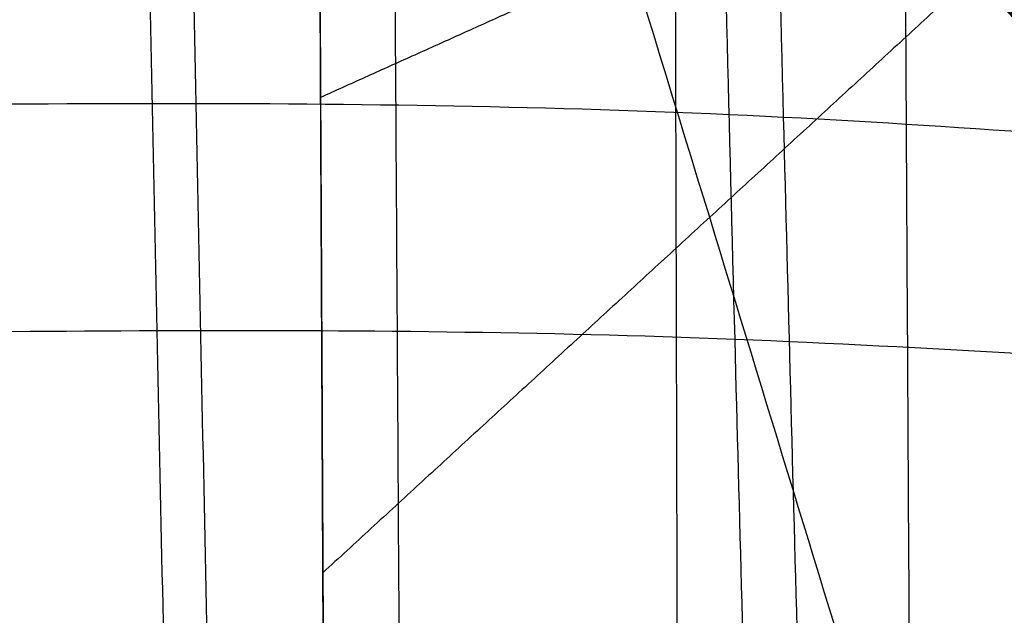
# Model space of a CAD drawing. Header units: millimetres. Extents: x -249 to 203, y -300 to 273.
# Tile 112 of 170: x 77 to 119, y 52 to 78. Entities that reach past the tile are written whole.
import ezdxf

# ---------------------------------------------------------------- set-up
doc = ezdxf.new("R2010")
doc.units = ezdxf.units.MM
doc.header["$MEASUREMENT"] = 0
for name, color, linetype in [('CORPO', 7, 'Continuous'), ('GAMBE', 7, 'Continuous'), ('PREDEFINITO', 7, 'Continuous')]:
    doc.layers.add(name, color=color, linetype=linetype)

msp = doc.modelspace()

# ---------------------------------------------------------------- linework, layer by layer
at = {"layer": 'CORPO'}
msp.add_rational_spline([(118.7369877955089, 133.8837652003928, 403.0679153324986), (118.8081668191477, 133.4076486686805, 403.1364047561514), (118.9874905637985, 132.203239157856, 403.308413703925), (119.3530266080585, 129.7175804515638, 403.6552493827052), (119.7335614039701, 127.0629386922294, 404.0078894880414), (120.0937397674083, 124.4919090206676, 404.3341955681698), (120.5349429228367, 121.2949483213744, 404.7277120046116), (121.1345029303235, 116.8231246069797, 405.2456919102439), (122.1257306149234, 109.1503725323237, 406.0642779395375), (123.0245044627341, 101.874220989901, 406.762817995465), (123.8590680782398, 95.00724949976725, 407.3972008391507), (124.430657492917, 90.29060903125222, 407.8314096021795), (125.073302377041, 85.0045754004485, 408.3240018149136), (125.8604587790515, 78.59101682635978, 408.9384544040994), (126.7688055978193, 71.23923358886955, 409.6570263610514), (128.0790220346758, 60.68373339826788, 410.7031453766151), (129.3901386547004, 50.14323629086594, 411.754424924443), (130.6955728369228, 39.61272930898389, 412.7902185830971), (131.6728816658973, 31.71171774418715, 413.5599795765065), (132.6499862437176, 23.80979629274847, 414.3268629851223), (133.9542064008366, 13.26536322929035, 415.3482187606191), (135.2605372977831, 2.717450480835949, 416.3705295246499), (136.5687293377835, -7.83490432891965, 417.3947779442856), (137.5520549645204, -15.76290105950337, 418.1649546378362), (138.5356573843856, -23.69067171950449, 418.9355820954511), (139.8469109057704, -34.26040029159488, 419.9626184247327), (141.1553006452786, -44.81731480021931, 420.9851510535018), (142.4597573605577, -55.36396860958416, 421.9994582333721), (143.4370874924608, -63.26930597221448, 422.7582715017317), (144.4142970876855, -71.17506069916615, 423.5161029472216), (145.3922396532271, -79.08264339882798, 424.2748310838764), (146.3713019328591, -86.99186300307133, 425.0355591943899), (147.3524155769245, -94.90462391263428, 425.8006076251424), (148.3340808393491, -102.8181767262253, 426.567868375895), (149.3156451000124, -110.7330907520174, 427.3362511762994), (150.295366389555, -118.6469770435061, 428.1017200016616), (151.276168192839, -126.5943050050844, 428.863221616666), (152.2703237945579, -134.6876504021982, 429.6248657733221), (153.2459758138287, -142.666638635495, 430.3632494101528), (154.2028950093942, -150.4935182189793, 431.0884690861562), (155.0423292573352, -157.3491037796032, 431.7312106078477), (155.7977224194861, -163.4991780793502, 432.3208264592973), (156.4123698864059, -168.4889383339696, 432.8108587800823), (156.9813417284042, -173.0942235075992, 433.275403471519), (157.4980623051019, -177.2675380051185, 433.7071534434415), (158.017728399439, -181.4487275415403, 434.1462983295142), (158.7728405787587, -187.542373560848, 434.7823338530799), (159.7609311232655, -195.5825457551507, 435.5907724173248), (160.7164819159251, -203.5704671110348, 436.2619677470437), (161.4153285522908, -209.5654110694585, 436.6507822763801), (161.7985308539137, -212.90310024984, 436.8255283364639), (162.0995316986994, -215.5561428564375, 436.9366159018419), (162.2476386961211, -216.8711949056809, 436.9822722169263), (162.3210198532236, -217.5254045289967, 437.0025685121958)], [1.000741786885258, 1.000748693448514, 1.000760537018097, 1.000758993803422, 1.000693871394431, 1.000575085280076, 1.000384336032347, 1.000002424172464, 0.9990915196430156, 0.9979153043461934, 0.996615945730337, 0.9956639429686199, 0.9945391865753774, 0.993168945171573, 0.9915867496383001, 0.9893228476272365, 0.9871030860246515, 0.9850369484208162, 0.9835590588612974, 0.9821525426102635, 0.9803674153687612, 0.9787006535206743, 0.9771108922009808, 0.9759488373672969, 0.974812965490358, 0.9733233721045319, 0.9718606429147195, 0.9704066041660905, 0.9693296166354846, 0.9682741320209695, 0.9672497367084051, 0.9662670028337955, 0.9653360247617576, 0.9644254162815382, 0.9635051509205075, 0.9625436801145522, 0.9615083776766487, 0.9603585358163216, 0.9590897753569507, 0.957798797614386, 0.9566429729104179, 0.9556084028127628, 0.9547685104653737, 0.9539950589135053, 0.9532869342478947, 0.9526841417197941, 0.9517494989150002, 0.9503880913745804, 0.9483241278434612, 0.9460810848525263, 0.9445671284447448, 0.9431818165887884, 0.9424325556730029, 0.9420415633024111], degree=3, knots=[60.04001076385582, 60.04001076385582, 60.04001076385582, 60.04001076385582, 61.50275509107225, 63.74101468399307, 67.68241687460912, 69.65311796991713, 71.62381906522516, 77.47491898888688, 83.32601891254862, 95.02821875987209, 99.60726227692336, 104.1863057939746, 109.3349210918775, 115.6276002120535, 123.6364132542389, 131.6452262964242, 147.6628779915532, 155.6635468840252, 163.6642157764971, 171.6648710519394, 179.6655263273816, 195.6739897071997, 203.699714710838, 211.7254397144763, 219.7511461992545, 227.7768526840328, 243.8148967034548, 251.8171264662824, 259.8193562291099, 267.8215859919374, 275.8238157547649, 283.8303584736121, 291.8369011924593, 299.8492258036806, 307.8615504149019, 315.8738691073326, 323.8861877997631, 332.00258436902, 340.4607596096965, 348.106989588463, 355.7532195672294, 361.2552502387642, 366.757280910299, 370.8805082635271, 375.2156154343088, 379.4046366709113, 383.5936579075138, 393.7463011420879, 403.8989443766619, 407.9935207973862, 412.0880972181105, 414.113410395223, 416.1170246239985, 416.1170246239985, 416.1170246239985, 416.1170246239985], dxfattribs=at)
for points, knots in [([(117.145762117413, 131.4812555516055, 401.9954785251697), (117.2280159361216, 130.9274160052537, 402.0727562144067), (117.4977658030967, 129.0972423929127, 402.3251248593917), (117.8512946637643, 126.6251438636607, 402.6504566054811), (118.2067931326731, 124.0634680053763, 402.9719698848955), (118.6403262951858, 120.8778069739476, 403.3592815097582), (119.2243740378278, 116.4198970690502, 403.8680645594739), (120.1787325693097, 108.7655325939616, 404.6699647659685), (121.0309238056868, 101.4958991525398, 405.352281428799), (121.8159973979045, 94.62144127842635, 405.9722205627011), (122.3515580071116, 89.89888341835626, 406.3965967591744), (122.9524905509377, 84.60160239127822, 406.8787205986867), (123.6893100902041, 78.1770731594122, 407.4807450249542), (124.5404306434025, 70.8142868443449, 408.1855549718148), (125.7695679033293, 60.2512130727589, 409.2120828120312), (127.0042073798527, 49.70113454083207, 410.2452502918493), (128.241573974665, 39.15998745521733, 411.2636935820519), (129.171199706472, 31.25427499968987, 412.020217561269), (130.104333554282, 23.34735325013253, 412.7738463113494), (131.353945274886, 12.80072457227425, 413.7768194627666), (132.6123842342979, 2.245394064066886, 414.7806113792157), (133.8774107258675, -8.31755437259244, 415.7857091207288), (134.8298185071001, -16.25023890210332, 416.5406814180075), (135.7841247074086, -24.18227893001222, 417.2955024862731), (137.0576251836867, -34.75325930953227, 418.3002546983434), (138.3310078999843, -45.31415842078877, 419.2995376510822), (139.6027458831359, -55.86879090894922, 420.2896132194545), (140.5564469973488, -63.77752882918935, 421.0292587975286), (141.5115751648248, -71.68679167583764, 421.7670913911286), (142.4693547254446, -79.59818057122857, 422.5049174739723), (143.4305325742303, -87.51137597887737, 423.2437432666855), (144.3964303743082, -95.42852116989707, 423.9858171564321), (145.3642834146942, -103.3452388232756, 424.7289617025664), (146.3325420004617, -111.2628712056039, 425.4722129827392), (147.2983502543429, -119.1783268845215, 426.2115439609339), (148.2636625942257, -127.1259540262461, 426.9458211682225), (149.2396959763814, -135.2177262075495, 427.6787211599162), (150.1946610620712, -143.1996373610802, 428.3884055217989), (151.1313196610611, -151.0323786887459, 429.0846473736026), (151.9536328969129, -157.8964143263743, 429.7013134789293), (152.6948424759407, -164.0560641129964, 430.2668471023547), (153.2986984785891, -169.0547479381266, 430.7368544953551), (153.8583913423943, -173.6693147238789, 431.1825201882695), (154.3669260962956, -177.8515642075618, 431.5968510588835), (154.8813010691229, -182.0329206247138, 432.0168161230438), (155.626933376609, -188.1222962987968, 432.6240002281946), (156.5979834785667, -196.1412158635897, 433.3918029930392), (157.5147240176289, -204.0961270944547, 434.0221081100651), (158.1634829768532, -210.0626813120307, 434.381741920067), (158.5106670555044, -213.3817073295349, 434.5409991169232), (158.7776595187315, -216.0194105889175, 434.640523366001), (158.907080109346, -217.3266929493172, 434.6807393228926), (158.9706603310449, -217.9772814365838, 434.6984308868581)], [62.03186713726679, 62.03186713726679, 62.03186713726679, 62.03186713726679, 63.74101468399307, 67.68241687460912, 69.65311796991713, 71.62381906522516, 77.47491898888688, 83.32601891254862, 95.02821875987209, 99.60726227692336, 104.1863057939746, 109.3349210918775, 115.6276002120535, 123.6364132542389, 131.6452262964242, 147.6628779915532, 155.6635468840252, 163.6642157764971, 171.6648710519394, 179.6655263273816, 195.6739897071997, 203.699714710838, 211.7254397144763, 219.7511461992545, 227.7768526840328, 243.8148967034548, 251.8171264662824, 259.8193562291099, 267.8215859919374, 275.8238157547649, 283.8303584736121, 291.8369011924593, 299.8492258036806, 307.8615504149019, 315.8738691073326, 323.8861877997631, 332.00258436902, 340.4607596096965, 348.106989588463, 355.7532195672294, 361.2552502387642, 366.757280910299, 370.8805082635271, 375.2156154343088, 379.4046366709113, 383.5936579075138, 393.7463011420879, 403.8989443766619, 407.9935207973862, 412.0880972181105, 414.113410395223, 416.1170246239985, 416.1170246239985, 416.1170246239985, 416.1170246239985]), ([(158.9706603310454, -217.9772814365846, 434.6984308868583), (158.9070801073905, -217.3266929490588, 434.6807393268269), (158.7776595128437, -216.0194105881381, 434.6405233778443), (158.5106670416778, -213.3817073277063, 434.5409991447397), (158.1634829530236, -210.0626813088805, 434.3817419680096), (157.5147239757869, -204.0961270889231, 434.0221081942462), (156.5979834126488, -196.1412158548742, 433.391803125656), (155.6269332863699, -188.1222962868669, 432.624000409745), (154.881300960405, -182.032920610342, 432.0168163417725), (154.3669259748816, -177.8515641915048, 431.5968513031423), (153.8583912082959, -173.6693147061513, 431.1825204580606), (153.298698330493, -169.0547479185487, 430.7368547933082), (152.6948423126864, -164.0560640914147, 430.2668474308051), (151.9536327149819, -157.8964143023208, 429.7013138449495), (151.1313194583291, -151.0323786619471, 429.0846477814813), (150.1946608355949, -143.1996373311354, 428.3884059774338), (149.2396957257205, -135.2177261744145, 427.6787216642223), (148.2636623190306, -127.1259539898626, 426.9458217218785), (147.298349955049, -119.1783268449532, 426.2115445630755), (146.3325416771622, -111.2628711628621, 425.4722136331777), (145.364283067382, -103.345238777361, 424.7289624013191), (144.3964300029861, -95.42852112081, 423.9858179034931), (143.4305321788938, -87.51137592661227, 423.2437440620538), (142.469354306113, -79.59818051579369, 422.504918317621), (141.5115747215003, -71.68679161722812, 421.7670922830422), (140.5564465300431, -63.7775287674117, 421.0292597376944), (139.6027453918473, -55.86879084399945, 420.2896142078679), (138.3310073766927, -45.31415835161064, 419.2995387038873), (137.0576246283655, -34.75325923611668, 418.3002558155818), (135.7841241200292, -24.18227885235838, 417.2955036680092), (134.8298178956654, -16.25023882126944, 416.5406826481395), (133.877410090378, -8.317554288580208, 415.78571039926), (132.6123835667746, 2.245394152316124, 414.78061272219), (131.3539445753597, 12.800724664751, 413.7768208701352), (130.1043328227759, 23.34735334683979, 412.7738477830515), (129.1711989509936, 31.2542750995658, 412.0202190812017), (128.2415731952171, 39.1599875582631, 411.2636951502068), (127.004206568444, 49.70113464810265, 410.2452519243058), (125.7695670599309, 60.2512131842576, 409.2120845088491), (124.5404297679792, 70.81428696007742, 408.1855567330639), (123.6893091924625, 78.1770732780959, 407.4807468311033), (122.9524896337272, 84.60160251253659, 406.8787224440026), (122.3515570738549, 89.89888354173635, 406.3965986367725), (121.8159964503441, 94.62144140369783, 405.9722224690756), (121.0309228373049, 101.495899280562, 405.3522833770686), (120.1787315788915, 108.7655327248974, 404.6699667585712), (119.2243730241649, 116.4198972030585, 403.8680665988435), (118.6403252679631, 120.8778071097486, 403.3592835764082), (118.2067920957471, 124.0634681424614, 402.9719719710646), (117.8512936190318, 126.6251440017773, 402.6504587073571), (117.4977825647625, 129.0971179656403, 402.3251433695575), (117.2280515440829, 130.9271673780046, 402.0727926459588), (117.1458165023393, 131.4808823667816, 401.9955327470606)], [-416.1170246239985, -416.1170246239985, -416.1170246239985, -416.1170246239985, -414.113410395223, -412.0880972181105, -407.9935207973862, -403.8989443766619, -393.7463011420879, -383.5936579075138, -379.4046366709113, -375.2156154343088, -370.8805082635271, -366.757280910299, -361.2552502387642, -355.7532195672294, -348.106989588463, -340.4607596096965, -332.00258436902, -323.8861877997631, -315.8738691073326, -307.8615504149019, -299.8492258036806, -291.8369011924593, -283.8303584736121, -275.8238157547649, -267.8215859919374, -259.8193562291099, -251.8171264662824, -243.8148967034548, -227.7768526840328, -219.7511461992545, -211.7254397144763, -203.699714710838, -195.6739897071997, -179.6655263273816, -171.6648710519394, -163.6642157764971, -155.6635468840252, -147.6628779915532, -131.6452262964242, -123.6364132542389, -115.6276002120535, -109.3349210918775, -104.1863057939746, -99.60726227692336, -95.02821875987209, -83.32601891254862, -77.47491898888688, -71.62381906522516, -69.65311796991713, -67.68241687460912, -63.74101468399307, -62.032251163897, -62.032251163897, -62.032251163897, -62.032251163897]), ([(115.5176469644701, -218.6153160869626, 427.554768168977), (115.5213837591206, -217.9632533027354, 427.4973002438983), (115.6311198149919, -199.6746754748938, 425.882724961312), (116.0494466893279, -170.2150194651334, 423.1606110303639), (116.3688374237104, -126.8704325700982, 419.5009282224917), (116.1929950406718, -83.46831588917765, 416.1917773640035), (115.7941199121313, -40.4177258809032, 412.9594989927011), (115.3863971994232, 2.552831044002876, 409.7387833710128), (115.0823125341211, 45.09459611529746, 406.5610314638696), (114.8619160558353, 88.3450348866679, 403.2501127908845), (114.6735251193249, 116.1625621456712, 401.9160255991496), (114.6120959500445, 130.9547452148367, 400.8394412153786), (114.6108806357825, 131.250466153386, 400.8177970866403)], [-1697.688055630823, -1697.688055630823, -1697.688055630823, -1697.688055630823, -1696.084458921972, -1652.36845113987, -1608.652443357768, -1564.936435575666, -1521.220427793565, -1477.504420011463, -1433.788412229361, -1390.072404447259, -1346.356396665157, -1345.465968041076, -1345.465968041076, -1345.465968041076, -1345.465968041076]), ([(93.1779757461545, -218.7093372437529, 425.6501808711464), (93.18363908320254, -218.0367579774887, 425.5819018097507), (93.3434395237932, -199.3047374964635, 423.6800285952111), (93.68884787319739, -169.8396419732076, 420.6866135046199), (94.03480059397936, -126.1872614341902, 416.4575575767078), (94.03076781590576, -82.46175201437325, 412.5195943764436), (93.78665161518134, -38.9077933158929, 408.7540943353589), (93.47453691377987, 4.390598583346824, 405.0824088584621), (93.19985553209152, 47.15180871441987, 401.5165612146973), (92.95026522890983, 89.35244932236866, 398.1593425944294), (92.7544826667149, 115.2856973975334, 396.3283956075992), (92.65058999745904, 129.9468231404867, 394.9220537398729), (92.64963703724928, 130.0813567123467, 394.909121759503)], [-1697.698480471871, -1697.698480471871, -1697.698480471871, -1697.698480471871, -1696.084458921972, -1652.36845113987, -1608.652443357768, -1564.936435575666, -1521.220427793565, -1477.504420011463, -1433.788412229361, -1390.072404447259, -1346.356396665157, -1345.951987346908, -1345.951987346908, -1345.951987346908, -1345.951987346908]), ([(83.27634542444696, -280.6382511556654, 447.0638556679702), (83.40459010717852, -277.0445371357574, 446.7765159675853), (84.24280568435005, -253.2453254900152, 444.8736147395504), (85.3459523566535, -218.726569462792, 442.1102991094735), (86.48934571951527, -170.076743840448, 438.1547758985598), (87.07747818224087, -120.6179101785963, 434.0262611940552), (87.0176232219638, -70.76301011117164, 429.8000074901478), (86.38312513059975, -21.05961229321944, 425.7345501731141), (85.43181607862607, 27.82021578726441, 422.3126273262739), (84.43769104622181, 74.88712907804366, 420.369222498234), (83.86230242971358, 104.8977117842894, 421.0580542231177), (83.42609913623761, 123.9486641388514, 421.8469668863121), (83.3936482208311, 125.3457066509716, 421.9060892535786)], [-1751.779067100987, -1751.779067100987, -1751.779067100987, -1751.779067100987, -1743.562012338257, -1694.230591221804, -1644.899170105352, -1595.567748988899, -1546.236327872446, -1496.904906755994, -1447.573485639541, -1398.242064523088, -1348.910643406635, -1345.08684875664, -1345.08684875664, -1345.08684875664, -1345.08684875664]), ([(190.0649403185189, 4.379390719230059, 425.2333453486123), (180.9417198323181, 15.51272946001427, 425.5800356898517), (174.2297868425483, 23.47762405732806, 425.3312514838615), (156.6168989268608, 44.52713336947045, 424.7160762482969), (148.2413020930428, 54.55165481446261, 424.5368020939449), (131.4913879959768, 74.58451705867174, 424.0765995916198), (123.1236466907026, 84.59756038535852, 423.7768498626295), (105.7529092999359, 105.3632283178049, 423.3990024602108), (98.53329891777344, 113.9716718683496, 423.2730048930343), (89.57973926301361, 124.7531671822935, 422.6855998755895)], [31.3275891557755, 31.3275891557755, 31.3275891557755, 31.3275891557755, 66.26625893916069, 66.26625893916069, 97.98967084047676, 97.98967084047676, 129.6847251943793, 129.6847251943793, 163.7356659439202, 163.7356659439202, 163.7356659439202, 163.7356659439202]), ([(81.6041587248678, -279.4656710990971, 466.963071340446), (81.72805405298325, -275.9763986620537, 466.6202105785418), (82.5371707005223, -252.8801020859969, 464.352053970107), (83.5996731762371, -219.3872415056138, 461.0761664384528), (84.70330184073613, -172.2107902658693, 456.4959433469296), (85.2812484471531, -124.2799090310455, 451.8791810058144), (85.24416660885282, -75.99071616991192, 447.3087833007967), (84.65306358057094, -27.86531567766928, 442.9743282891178), (83.744019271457, 19.46219725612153, 439.2458628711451), (82.7792008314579, 65.0794143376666, 436.8073525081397), (82.1831579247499, 94.23429444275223, 436.8232546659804), (81.73213303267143, 112.7398091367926, 437.0689717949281), (81.70163563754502, 113.9758589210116, 437.0860602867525)], [-1756.881077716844, -1756.881077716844, -1756.881077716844, -1756.881077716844, -1748.899503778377, -1701.005667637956, -1653.111831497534, -1605.217995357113, -1557.324159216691, -1509.43032307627, -1461.536486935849, -1413.642650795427, -1365.748814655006, -1362.383222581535, -1362.383222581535, -1362.383222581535, -1362.383222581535]), ([(186.9189581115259, 5.323925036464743, 444.0651271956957), (184.8282532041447, 7.586317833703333, 443.9483205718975), (177.3841421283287, 15.68368695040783, 443.4666213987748), (169.9201297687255, 23.75633384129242, 442.9697118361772), (163.4437691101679, 30.73683628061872, 442.5316412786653), (159.0696360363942, 35.45194482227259, 442.2430495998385), (150.2974999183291, 44.87894566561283, 441.6460376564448), (145.9116144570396, 49.59810288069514, 441.3492869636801), (137.1318688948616, 59.03926869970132, 440.759990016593), (132.7385405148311, 63.76614999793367, 440.4748926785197), (123.9739312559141, 73.20190785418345, 439.8814954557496), (119.5976559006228, 77.93561111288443, 439.5449537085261), (112.2882143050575, 85.78024117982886, 439.1415301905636), (107.5117725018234, 90.9365860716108, 438.8337702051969), (102.7520584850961, 96.10019283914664, 438.4092936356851), (97.73441262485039, 101.6653227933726, 437.8928501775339), (95.60387037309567, 104.1037193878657, 437.6938130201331), (91.2701485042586, 108.9840254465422, 437.5067635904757), (89.08642454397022, 111.3931510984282, 437.5529582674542), (86.79021486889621, 113.7085672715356, 437.6154863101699)], [-147.6604982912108, -147.6604982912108, -147.6604982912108, -147.6604982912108, -137.9578507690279, -128.255203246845, -128.255203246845, -108.0227480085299, -108.0227480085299, -87.76209792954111, -87.76209792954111, -67.48053843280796, -67.48053843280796, -47.23159578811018, -47.23159578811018, -33.79400563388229, -20.35641547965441, -20.35641547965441, -10.2011902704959, -10.2011902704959, 0, 0, 0, 0]), ([(86.97782936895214, 113.9257876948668, 437.3390079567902), (89.26266180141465, 111.7876080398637, 437.0599194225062), (91.32252280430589, 109.4620094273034, 436.8134976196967), (95.38519035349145, 104.6754711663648, 436.8802256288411), (97.34908558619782, 102.2800991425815, 437.1249615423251), (102.0475028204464, 96.91472481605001, 437.8016097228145), (105.4875604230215, 93.15444011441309, 438.2447621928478), (108.9610735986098, 89.40867916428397, 438.4544814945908), (115.9598065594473, 81.95069640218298, 438.7526801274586), (120.1318922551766, 77.43110283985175, 439.1200155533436), (128.4928025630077, 68.46318293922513, 439.694821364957), (132.6916161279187, 63.96520319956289, 439.9587754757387), (141.0801507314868, 54.98932807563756, 440.5252039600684), (145.2688083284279, 50.50168730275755, 440.8127805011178), (153.6532318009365, 41.54214354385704, 441.3953804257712), (157.8247625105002, 37.05571073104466, 441.6670646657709), (164.0059356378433, 30.40932429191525, 442.0912019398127), (174.5443348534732, 19.0056988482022, 442.7920116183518), (185.0429315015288, 7.552628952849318, 443.4624005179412), (187.0295285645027, 5.398677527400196, 443.5495090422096)], [0, 0, 0, 0, 10.2011902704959, 10.2011902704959, 20.35641547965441, 20.35641547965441, 33.79400563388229, 47.23159578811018, 47.23159578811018, 67.48053843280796, 67.48053843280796, 87.76209792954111, 87.76209792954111, 108.0227480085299, 108.0227480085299, 128.255203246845, 128.255203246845, 137.9578507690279, 147.6604982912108, 147.6604982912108, 147.6604982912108, 147.6604982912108]), ([(187.0113698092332, 5.38902113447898, 443.5670483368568), (185.0251704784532, 7.543184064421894, 443.4795556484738), (174.5273692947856, 18.99667696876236, 442.8083984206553), (163.9897655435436, 30.40072542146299, 442.106820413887), (157.8098195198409, 37.04776440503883, 441.6814978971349), (153.6391181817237, 41.53463825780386, 441.4090125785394), (145.2563546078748, 50.4950647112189, 440.8248093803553), (141.0685275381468, 54.9831471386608, 440.5364306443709), (132.6816548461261, 63.95990602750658, 439.9683969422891), (128.4836726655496, 68.45832787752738, 439.7036398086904), (120.1244237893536, 77.4271312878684, 439.1272292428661), (115.9531681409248, 81.9471662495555, 438.7590920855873), (108.9558160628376, 89.40588333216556, 438.4595596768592), (105.483404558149, 93.1522301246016, 438.2487762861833), (102.0444486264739, 96.91310066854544, 437.8045597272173), (97.34699851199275, 102.2789892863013, 437.1269774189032), (95.38351956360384, 104.6745826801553, 436.8818394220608), (91.32168646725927, 109.4615646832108, 436.8143054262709), (89.26224363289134, 111.7873856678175, 437.0603233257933), (86.97782936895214, 113.9257876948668, 437.3390079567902)], [-147.6604982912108, -147.6604982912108, -147.6604982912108, -147.6604982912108, -137.9578507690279, -128.255203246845, -128.255203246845, -108.0227480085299, -108.0227480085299, -87.76209792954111, -87.76209792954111, -67.48053843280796, -67.48053843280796, -47.23159578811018, -47.23159578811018, -33.79400563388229, -20.35641547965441, -20.35641547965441, -10.2011902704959, -10.2011902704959, 0, 0, 0, 0]), ([(86.5470458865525, 113.3767169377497, 438.0503600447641), (88.88346526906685, 111.3447486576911, 437.8882658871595), (91.00721752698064, 109.1344897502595, 437.7232202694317), (95.15293151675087, 104.54741205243, 437.8497456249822), (97.14942994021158, 102.223686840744, 438.1093738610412), (104.6497489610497, 93.92700182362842, 439.1726560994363), (106.1383700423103, 92.3863193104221, 439.321199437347), (115.8585484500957, 81.9104397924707, 439.7572769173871), (120.0181927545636, 77.40503164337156, 440.108136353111), (128.3598515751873, 68.39210977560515, 440.6879110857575), (132.5397096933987, 63.88527765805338, 440.9442519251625), (140.8875080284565, 54.87165240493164, 441.4977430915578), (145.058164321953, 50.36644021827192, 441.778867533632), (153.3925543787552, 41.36147422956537, 442.3444457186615), (157.561741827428, 36.86552371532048, 442.6083286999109), (165.7198676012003, 28.05055855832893, 443.1616614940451), (182.8265426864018, 9.568833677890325, 444.3210321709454), (186.835043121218, 5.262118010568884, 444.520807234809)], [0, 0, 0, 0, 10.2011902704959, 10.2011902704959, 20.35641547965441, 20.35641547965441, 47.23159578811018, 47.23159578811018, 67.48053843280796, 67.48053843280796, 87.76209792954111, 87.76209792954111, 108.0227480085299, 108.0227480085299, 128.255203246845, 128.255203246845, 147.6604982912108, 147.6604982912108, 147.6604982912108, 147.6604982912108]), ([(86.60260036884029, 113.4913468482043, 437.8919646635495), (88.91060545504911, 110.998916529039, 438.045593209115), (91.21861054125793, 108.5064862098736, 438.1992217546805), (95.82422118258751, 103.5328560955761, 438.5057866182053), (98.12182673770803, 101.0516563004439, 438.6587229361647), (103.4596683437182, 95.28728500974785, 439.0140275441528), (109.5401404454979, 88.72094201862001, 439.4187641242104), (115.6206125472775, 82.15459902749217, 439.823500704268), (123.2421436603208, 73.92405597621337, 440.330815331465), (127.8234387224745, 68.97668442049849, 440.6357616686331), (136.9934083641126, 59.07397211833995, 441.246145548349), (141.582082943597, 54.11863137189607, 441.5515830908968), (150.7547013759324, 44.21305862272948, 442.1621432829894), (155.3386452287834, 39.26282662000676, 442.4672659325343), (164.5001538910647, 29.36925138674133, 443.0770866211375), (169.0777187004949, 24.4259081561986, 443.3817846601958), (175.8504939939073, 17.11194226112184, 443.8326032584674), (180.2409149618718, 12.37069693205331, 444.1248443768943), (184.6313359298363, 7.629451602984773, 444.4170854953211), (186.8265464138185, 5.258828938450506, 444.5632060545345)], [0, 0, 0, 0, 10.2011902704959, 10.2011902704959, 20.35641547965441, 20.35641547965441, 33.79400563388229, 47.23159578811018, 47.23159578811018, 67.48053843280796, 67.48053843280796, 87.76209792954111, 87.76209792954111, 108.0227480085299, 108.0227480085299, 128.255203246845, 128.255203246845, 137.9578507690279, 147.6604982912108, 147.6604982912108, 147.6604982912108, 147.6604982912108]), ([(186.8300944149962, 5.266922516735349, 444.6248803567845), (178.4681679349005, 14.2684589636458, 443.9246451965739), (170.122282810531, 23.29717014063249, 443.445024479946), (153.4234309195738, 41.3320170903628, 442.3480489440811), (145.0757968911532, 50.34610492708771, 441.7925919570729), (128.3875176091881, 68.36742070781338, 440.6750906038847), (120.049139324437, 77.37484208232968, 440.0837905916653), (103.3346809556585, 95.4182224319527, 439.0596842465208), (94.96060275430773, 104.4468089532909, 438.5468570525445), (86.62586036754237, 113.4950658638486, 437.7022682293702)], [-681.8117883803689, -681.8117883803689, -681.8117883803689, -681.8117883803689, -644.8966988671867, -644.8966988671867, -608.0016698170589, -608.0016698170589, -571.1350854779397, -571.1350854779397, -534.151290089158, -534.151290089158, -534.151290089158, -534.151290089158]), ([(108.7337079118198, -280.223667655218, 450.2280334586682), (108.8558932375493, -276.7542629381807, 449.9241488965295), (109.6890079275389, -253.2384512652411, 447.8656211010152), (110.9249614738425, -218.8776895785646, 444.8679844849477), (112.2853170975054, -170.2159420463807, 440.591261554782), (113.0180789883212, -120.8733679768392, 436.1745147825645), (113.0228722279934, -71.33069841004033, 431.6901261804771), (112.2636332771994, -22.03573013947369, 427.4235772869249), (110.942123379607, 26.58278434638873, 423.9852756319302), (109.7987976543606, 67.64842461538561, 422.5456251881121), (109.2158096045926, 91.88423548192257, 423.1095452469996), (108.9924071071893, 101.4933714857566, 423.4711788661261)], [-1751.583690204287, -1751.583690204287, -1751.583690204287, -1751.583690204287, -1743.562012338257, -1694.230591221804, -1644.899170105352, -1595.567748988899, -1546.236327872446, -1496.904906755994, -1447.573485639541, -1398.242064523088, -1368.928655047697, -1368.928655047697, -1368.928655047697, -1368.928655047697]), ([(106.6417095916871, -279.0459837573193, 470.0902375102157), (106.7593443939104, -275.6617329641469, 469.7334959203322), (107.5587012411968, -252.8055580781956, 467.3254203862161), (108.7441467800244, -219.4415699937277, 463.8244697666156), (110.0483202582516, -172.2530109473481, 458.9158657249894), (110.7574931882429, -124.4334175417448, 454.0150505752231), (110.7843140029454, -76.42960761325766, 449.2561017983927), (110.089066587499, -28.66498022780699, 444.8612048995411), (108.829697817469, 18.45423472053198, 441.2125272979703), (107.7147657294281, 58.39572083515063, 439.2580689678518), (107.1220720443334, 82.0770402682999, 439.1999270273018), (106.8912686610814, 91.58152186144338, 439.2780919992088)], [-1756.716677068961, -1756.716677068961, -1756.716677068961, -1756.716677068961, -1748.899503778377, -1701.005667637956, -1653.111831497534, -1605.217995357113, -1557.324159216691, -1509.43032307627, -1461.536486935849, -1413.642650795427, -1384.815704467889, -1384.815704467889, -1384.815704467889, -1384.815704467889]), ([(110.0140746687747, 88.20356271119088, 439.4945028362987), (111.1852817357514, 88.1993574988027, 439.5705557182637), (117.6782727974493, 88.13656677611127, 440.0451634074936), (128.6302278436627, 87.12956761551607, 442.0299475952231), (142.7404631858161, 84.98450212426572, 445.7482098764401), (155.4202808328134, 81.36277589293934, 451.3781187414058), (167.1857873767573, 76.78160840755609, 458.4084641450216), (176.2518270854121, 72.6559744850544, 464.515632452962), (182.8341607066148, 71.68919910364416, 466.0715058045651), (184.8968949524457, 71.47424395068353, 466.4227139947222)], [1597.40850601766, 1597.40850601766, 1597.40850601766, 1597.40850601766, 1600.539671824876, 1614.852814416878, 1629.16595700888, 1643.479099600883, 1657.792242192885, 1672.105384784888, 1677.995803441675, 1677.995803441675, 1677.995803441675, 1677.995803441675]), ([(110.0791242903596, 88.22098886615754, 438.4973207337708), (111.2558123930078, 88.22146386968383, 438.5738508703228), (112.4301213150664, 88.21447504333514, 438.6598358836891), (118.9067604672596, 88.08435989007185, 439.2517755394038), (123.891427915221, 87.66244184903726, 440.1574992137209), (133.5916018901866, 86.56125669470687, 442.3137502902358), (138.3385965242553, 85.87189584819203, 443.5690553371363), (147.3850417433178, 83.98909677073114, 446.7389589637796), (151.6628879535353, 82.80133869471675, 448.6474181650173), (159.8925512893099, 80.10164832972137, 452.9289194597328), (163.8439129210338, 78.59158543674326, 455.298673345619), (171.5624860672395, 75.40583659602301, 460.2325524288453), (175.2675565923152, 73.77105471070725, 462.7324722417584), (181.2171456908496, 72.45565499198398, 464.7958947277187), (183.0757625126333, 72.18282389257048, 465.2348811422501), (185.0931601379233, 71.97039222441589, 465.5764535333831)], [1597.40850601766, 1597.40850601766, 1597.40850601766, 1597.40850601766, 1600.539671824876, 1600.539671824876, 1614.852814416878, 1614.852814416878, 1629.16595700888, 1629.16595700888, 1643.479099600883, 1643.479099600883, 1657.792242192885, 1657.792242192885, 1672.105384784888, 1672.105384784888, 1677.995803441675, 1677.995803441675, 1677.995803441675, 1677.995803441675]), ([(133.55093468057, 72.12304937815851, 424.1210932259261), (125.6596986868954, 72.60626243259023, 423.9720413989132), (109.3275898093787, 73.96382834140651, 422.9695364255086), (84.52529905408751, 74.40008446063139, 420.8155281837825), (58.99964577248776, 74.03436780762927, 418.8904393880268), (33.40947836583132, 73.34620422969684, 418.3489957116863), (7.66518568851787, 72.76260412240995, 418.2840994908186), (-10.25750865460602, 72.19515473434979, 418.6749304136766), (-21.35945261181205, 71.99663067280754, 418.9612548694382), (-23.01929138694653, 71.96577240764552, 419.0045111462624)], [-1215.835146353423, -1215.835146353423, -1215.835146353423, -1215.835146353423, -1191.35875456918, -1165.781679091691, -1140.204603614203, -1114.627528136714, -1089.050452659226, -1063.473377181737, -1059.207142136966, -1059.207142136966, -1059.207142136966, -1059.207142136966]), ([(133.5774026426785, 62.7623345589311, 441.0213335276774), (133.1104673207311, 62.78526618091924, 441.008369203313), (124.5053511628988, 63.21728654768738, 440.7484578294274), (107.5933313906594, 64.40753313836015, 439.4754369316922), (82.85734232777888, 64.61416058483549, 437.1983084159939), (57.75360588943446, 64.24299300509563, 435.0369983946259), (32.56290377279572, 63.62641414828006, 434.3141137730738), (7.215477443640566, 63.1238926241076, 434.1076887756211), (-10.44593238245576, 62.62447097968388, 434.4238171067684), (-21.38401260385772, 62.46502217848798, 434.6655565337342), (-23.01929570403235, 62.44003040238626, 434.7022745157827)], [-1219.175816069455, -1219.175816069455, -1219.175816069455, -1219.175816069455, -1217.73062024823, -1192.555788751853, -1167.380957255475, -1142.206125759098, -1117.031294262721, -1091.856462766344, -1066.681631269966, -1062.482491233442, -1062.482491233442, -1062.482491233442, -1062.482491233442])]:
    msp.add_open_spline(points, degree=3, knots=knots, dxfattribs=at)
for points in [[(89.55463178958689, 124.7431891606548, 422.8851611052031), (94.3446835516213, 119.0140389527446, 423.0191276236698), (103.9247870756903, 107.5557385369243, 423.2870606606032), (118.2949423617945, 90.36828791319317, 423.6889602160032), (132.6650976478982, 73.18083728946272, 424.0908597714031), (147.0352529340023, 55.9933866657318, 424.4927593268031), (161.405408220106, 38.80593604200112, 424.894658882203), (175.7755635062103, 21.61848541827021, 425.2965584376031), (185.3556670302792, 10.16018500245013, 425.5644914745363), (190.1457187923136, 4.431034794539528, 425.698457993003)], [(89.55463178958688, 124.7431891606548, 422.885161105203), (94.5340886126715, 120.5124150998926, 422.7705613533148), (104.4731236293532, 111.9938284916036, 422.6344921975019), (119.2773943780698, 99.00539759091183, 422.7741683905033), (133.921689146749, 85.751244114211, 423.3477066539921), (148.278648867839, 72.16520315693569, 424.4631386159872), (162.257302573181, 58.15474665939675, 426.27154069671), (175.3752995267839, 43.80741861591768, 428.583376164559), (184.599155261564, 34.0952027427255, 430.297724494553), (189.5300406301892, 30.01898200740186, 430.0758704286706)], [(89.55463178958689, 124.7431891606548, 422.8851611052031), (94.65567404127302, 121.8936804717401, 422.8148230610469), (104.8237325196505, 116.0970309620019, 422.8335571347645), (119.8973223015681, 107.0416589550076, 423.4501024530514), (134.6970830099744, 97.53145262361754, 424.8092845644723), (149.0050155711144, 87.45315824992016, 427.0960199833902), (162.6654060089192, 76.64839660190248, 430.5689045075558), (174.8478132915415, 65.28144584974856, 434.9221111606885), (183.7852641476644, 57.49216544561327, 438.1030936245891), (188.8144172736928, 54.8422830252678, 437.8356589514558)]]:
    msp.add_open_spline(points, degree=3, dxfattribs=at)
at = {"layer": 'GAMBE'}
msp.add_line((90.04796916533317, 24.32736780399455, 425.2332160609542), (89.55463178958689, 124.7431891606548, 422.8851611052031), dxfattribs=at)
at = {"layer": 'PREDEFINITO'}
for points, degree in [([(104.8899328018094, 128.9529368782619, 414.0125631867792), (105.0132663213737, 81.38750758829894, 417.663232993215), (105.1365998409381, 33.82207829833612, 421.3139027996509)], 2), ([(89.55463178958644, 124.7431891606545, 422.8851611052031), (89.80129965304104, 74.53527861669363, 424.0591874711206), (90.04796751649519, 24.32736807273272, 425.233213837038)], 2), ([(102.9895211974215, 123.8985520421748, 425.2563260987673), (107.8523589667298, 118.0452107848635, 425.2458346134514), (117.5795457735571, 106.3275938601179, 425.2248516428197), (132.1522446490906, 88.69667284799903, 425.1933771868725), (146.6816864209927, 71.02163779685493, 425.1619027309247), (161.1757483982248, 53.3322416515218, 425.1304282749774), (175.6485561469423, 35.63847913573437, 425.0989538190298), (185.2879191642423, 23.84202081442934, 425.0779708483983), (190.1060542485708, 17.94381481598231, 425.0674793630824)], 3), ([(116.4736301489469, 123.7862991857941, 427.4966127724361), (120.6049433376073, 118.720276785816, 427.2624212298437), (128.8705922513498, 108.5663631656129, 426.794038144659), (141.2329029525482, 93.22650148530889, 426.0914635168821), (153.5086994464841, 77.79841172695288, 425.3888888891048), (165.7137363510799, 62.34159978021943, 424.6863142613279), (177.8762647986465, 46.87605509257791, 423.9837396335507), (185.9662661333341, 36.56445867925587, 423.5153565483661), (190.0081739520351, 31.40870679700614, 423.2811650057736)], 3), ([(120.2252338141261, 88.23973642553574, 411.2672796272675), (105.0132663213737, 81.38750758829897, 417.663232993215), (89.80129882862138, 74.53527875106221, 424.0591863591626)], 2), ([(123.0849848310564, 84.639140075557, 423.822914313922), (106.4932350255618, 69.39121186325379, 424.1794676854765), (89.90148522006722, 54.14328365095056, 424.5360210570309)], 2), ([(137.2456012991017, 67.70230504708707, 424.2189484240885), (113.6467844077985, 46.0148365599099, 424.7260811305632), (90.04796751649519, 24.32736807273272, 425.233213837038)], 2)]:
    msp.add_open_spline(points, degree=degree, dxfattribs=at)
for points, knots in [([(89.55463178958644, 124.7431891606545, 422.8851611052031), (95.14302396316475, 118.0591809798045, 423.0414533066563), (106.3198083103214, 104.6911646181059, 423.3540377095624), (122.2167981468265, 85.67753658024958, 423.7986334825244), (132.5253958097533, 73.34791672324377, 424.086937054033), (137.2456012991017, 67.70230504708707, 424.2189484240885)], [0, 0, 0, 0, 35.31002798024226, 70.62005596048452, 100.4444817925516, 100.4444817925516, 100.4444817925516, 100.4444817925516]), ([(113.6467852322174, 46.01483642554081, 424.7260822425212), (111.2622684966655, 53.80696157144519, 424.5438773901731), (106.0546512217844, 70.82441626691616, 424.1459547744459), (98.02393340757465, 97.0672005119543, 423.5323143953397), (92.3777323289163, 115.5178596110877, 423.100878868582), (89.55463178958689, 124.7431891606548, 422.8851611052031)], [-100.4444817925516, -100.4444817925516, -100.4444817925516, -100.4444817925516, -70.62005596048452, -35.31002798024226, 0, 0, 0, 0])]:
    msp.add_open_spline(points, degree=3, knots=knots, dxfattribs=at)
msp.add_rational_spline([(139.8501613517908, 64.58711553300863, 424.2917909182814), (116.3732908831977, 42.89547993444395, 424.7990222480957), (90.73980892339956, 19.21122650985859, 425.3528484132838)], [1, 0.9579336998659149, 0.9158673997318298], degree=2, dxfattribs=at)

doc.saveas('drawing.dxf')
